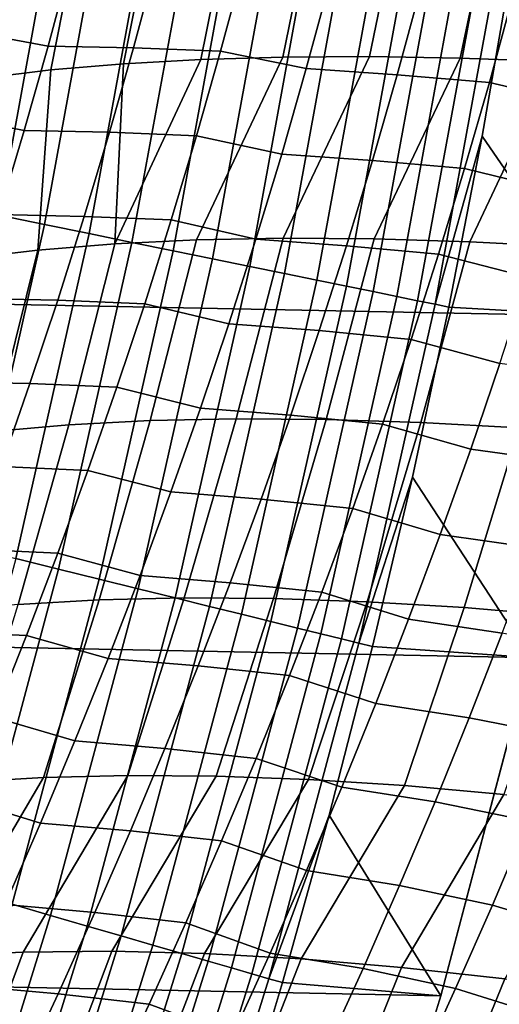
# Model space of a CAD drawing. Header units: metres. Extents: x -32 to 117, y -314 to 32.
# Tile 191 of 256: x 29.69 to 31.47, y -8.96 to -5.32. Entities that reach past the tile are written whole.
import ezdxf

# ---------------------------------------------------------------- set-up
doc = ezdxf.new("R2010")
doc.units = ezdxf.units.M
doc.layers.add('solid_24_501_064_XXX', color=7, linetype='CONTINUOUS')

msp = doc.modelspace()

# ---------------------------------------------------------------- linework, layer by layer
at = {"layer": 'solid_24_501_064_XXX'}
for points in [[(31.859657, -6.419635, -303.5), (-32.089672, -5.148039, -303.5), (-32.269005, -3.867984, -303.5), (32.089672, -5.148039, -303.5)], [(30.211475, -4.808261, 21.096619), (30.498764, -4.794032, 21.449112), (30.362675, -5.470673, 21.595434), (30.076763, -5.486596, 21.246006)], [(30.498764, -4.794032, 21.449112), (30.803768, -4.78615, 21.7866), (30.665876, -5.461839, 21.930233), (30.362675, -5.470673, 21.595434)], [(30.803768, -4.78615, 21.7866), (31.125633, -4.784639, 22.108141), (30.985531, -5.460119, 22.249477), (30.665876, -5.461839, 21.930233)], [(31.125633, -4.784639, 22.108141), (31.463463, -4.789502, 22.41283), (31.320757, -5.465516, 22.552286), (30.985531, -5.460119, 22.249477)], [(31.463463, -4.789502, 22.41283), (31.816307, -4.800725, 22.69982), (31.670628, -5.478017, 22.837826), (31.320757, -5.465516, 22.552286)], [(29.616539, -6.04626, -299.605194), (29.835979, -4.848819, -299.605194), (29.662184, -4.820574, -299.559326), (29.444021, -6.01104, -299.559326)], [(29.693213, -4.855586, 20.350605), (29.942707, -4.828798, 20.730108), (29.808931, -5.509564, 20.882914), (29.559917, -5.539514, 20.507154)], [(29.942707, -4.828798, 20.730108), (30.211475, -4.808261, 21.096619), (30.076763, -5.486596, 21.246006), (29.808931, -5.509564, 20.882914)], [(29.785334, -6.080719, -299.663696), (30.006023, -4.876453, -299.663696), (29.835979, -4.848819, -299.605194), (29.616539, -6.04626, -299.605194)], [(29.949511, -6.114236, -299.734619), (30.171417, -4.903333, -299.734619), (30.006023, -4.876453, -299.663696), (29.785334, -6.080719, -299.663696)], [(30.1082, -6.146633, -299.817505), (30.331282, -4.929313, -299.817505), (30.171417, -4.903333, -299.734619), (29.949511, -6.114236, -299.734619)], [(30.260561, -6.177738, -299.911987), (30.484772, -4.954257, -299.911987), (30.331282, -4.929313, -299.817505), (30.1082, -6.146633, -299.817505)], [(30.405787, -6.207386, -300.017517), (30.631075, -4.978034, -300.017517), (30.484772, -4.954257, -299.911987), (30.260561, -6.177738, -299.911987)], [(30.54311, -6.23542, -300.133514), (30.769415, -5.000516, -300.133514), (30.631075, -4.978034, -300.017517), (30.405787, -6.207386, -300.017517)], [(30.671801, -6.261693, -300.25943), (30.899057, -5.021585, -300.25943), (30.769415, -5.000516, -300.133514), (30.54311, -6.23542, -300.133514)], [(30.791178, -6.286064, -300.394562), (31.01932, -5.04113, -300.394562), (30.899057, -5.021585, -300.25943), (30.671801, -6.261693, -300.25943)], [(30.900608, -6.308404, -300.538208), (31.129562, -5.059046, -300.538208), (31.01932, -5.04113, -300.394562), (30.791178, -6.286064, -300.394562)], [(29.79808, -5.4211, 80.806282), (29.881729, -5.107988, 80.861809), (29.58695, -5.057421, 81.076927), (29.505058, -5.367838, 81.023056)], [(30.999516, -6.328597, -300.689575), (31.229202, -5.075239, -300.689575), (31.129562, -5.059046, -300.538208), (30.900608, -6.308404, -300.538208)], [(31.087374, -6.346533, -300.8479), (31.317711, -5.089623, -300.8479), (31.229202, -5.075239, -300.689575), (30.999516, -6.328597, -300.689575)], [(31.163715, -6.362118, -301.012299), (31.394619, -5.102122, -301.012299), (31.317711, -5.089623, -300.8479), (31.087374, -6.346533, -300.8479)], [(30.197197, -5.114459, 80.667786), (29.881729, -5.107988, 80.861809), (29.79808, -5.4211, 80.806282), (30.113325, -5.427661, 80.611565)], [(30.519995, -5.126465, 80.486816), (30.197197, -5.114459, 80.667786), (30.113325, -5.427661, 80.611565), (30.435846, -5.440088, 80.429802)], [(30.752165, -5.504661, 80.252502), (30.83807, -5.187736, 80.311378), (30.519995, -5.126465, 80.486816), (30.435846, -5.440088, 80.429802)], [(31.22814, -6.37527, -301.181946), (31.45952, -5.11267, -301.181946), (31.394619, -5.102122, -301.012299), (31.163715, -6.362118, -301.012299)], [(31.45952, -5.11267, -301.181946), (31.22814, -6.37527, -301.181946), (31.401772, -5.754583, -301.352966), (31.511284, -5.121078, -301.352966)], [(31.511284, -5.121078, -301.352966), (31.401772, -5.754583, -301.352966), (31.859657, -6.419635, -303.5), (32.089672, -5.148039, -303.5)], [(31.579252, -7.6812, -303.5), (-31.859657, -6.419635, -303.5), (-32.089672, -5.148039, -303.5), (31.859657, -6.419635, -303.5)], [(31.174032, -5.209468, 80.157585), (30.83807, -5.187736, 80.311378), (30.752165, -5.504661, 80.252502), (31.087778, -5.527387, 80.097763)], [(31.515459, -5.236751, 80.017738), (31.174032, -5.209468, 80.157585), (31.087778, -5.527387, 80.097763), (31.428795, -5.555995, 79.956871)], [(31.762398, -5.6338, 79.821396), (31.850874, -5.310537, 79.884361), (31.515459, -5.236751, 80.017738), (31.428795, -5.555995, 79.956871)], [(29.709721, -5.733117, 80.747505), (29.79808, -5.4211, 80.806282), (29.505058, -5.367838, 81.023056), (29.418545, -5.677239, 80.966026)], [(30.113325, -5.427661, 80.611565), (29.79808, -5.4211, 80.806282), (29.709721, -5.733117, 80.747505), (30.024738, -5.739717, 80.552078)], [(30.435846, -5.440088, 80.429802), (30.113325, -5.427661, 80.611565), (30.024738, -5.739717, 80.552078), (30.346972, -5.752511, 80.369499)], [(30.661449, -5.820297, 80.190247), (30.752165, -5.504661, 80.252502), (30.435846, -5.440088, 80.429802), (30.346972, -5.752511, 80.369499)], [(29.808931, -5.509564, 20.882914), (30.076763, -5.486596, 21.246006), (30.0445, -6.152295, 21.56448), (29.760635, -6.175135, 21.197868)], [(30.665876, -5.461839, 21.930233), (30.346891, -6.137764, 21.916409), (30.0445, -6.152295, 21.56448), (30.362675, -5.470673, 21.595434)], [(30.076763, -5.486596, 21.246006), (30.362675, -5.470673, 21.595434), (30.0445, -6.152295, 21.56448)], [(30.985531, -5.460119, 22.249477), (30.666931, -6.131585, 22.252625), (30.346891, -6.137764, 21.916409), (30.665876, -5.461839, 21.930233)], [(31.320757, -5.465516, 22.552286), (31.003681, -6.133777, 22.572153), (30.666931, -6.131585, 22.252625), (30.985531, -5.460119, 22.249477)], [(31.670628, -5.478017, 22.837826), (31.356167, -6.144332, 22.87406), (31.003681, -6.133777, 22.572153), (31.320757, -5.465516, 22.552286)], [(32.03418, -5.497586, 23.105307), (31.723356, -6.16322, 23.157467), (31.356167, -6.144332, 22.87406), (31.670628, -5.478017, 22.837826)], [(29.559917, -5.539514, 20.507154), (29.808931, -5.509564, 20.882914), (29.760635, -6.175135, 21.197868), (29.496126, -6.206218, 20.817642)], [(31.087778, -5.527387, 80.097763), (30.752165, -5.504661, 80.252502), (30.661449, -5.820297, 80.190247), (30.9967, -5.843956, 80.034515)], [(31.428795, -5.555995, 79.956871), (31.087778, -5.527387, 80.097763), (30.9967, -5.843956, 80.034515), (31.337292, -5.873827, 79.892532)], [(31.668997, -5.95555, 79.75486), (31.762398, -5.6338, 79.821396), (31.428795, -5.555995, 79.956871), (31.337292, -5.873827, 79.892532)], [(29.616707, -6.043975, 80.685509), (29.709721, -5.733117, 80.747505), (29.418545, -5.677239, 80.966026), (29.327459, -5.985565, 80.905846)], [(30.024738, -5.739717, 80.552078), (29.709721, -5.733117, 80.747505), (29.616707, -6.043975, 80.685509), (29.93149, -6.050562, 80.489342)], [(30.346972, -5.752511, 80.369499), (30.024738, -5.739717, 80.552078), (29.93149, -6.050562, 80.489342), (30.253429, -6.063667, 80.305923)], [(30.565983, -6.134573, 80.124634), (30.661449, -5.820297, 80.190247), (30.346972, -5.752511, 80.369499), (30.253429, -6.063667, 80.305923)], [(31.22814, -6.37527, -301.181946), (31.279524, -6.385756, -301.352966), (31.401772, -5.754583, -301.352966)], [(31.401772, -5.754583, -301.352966), (31.279524, -6.385756, -301.352966), (31.859657, -6.419635, -303.5)], [(30.9967, -5.843956, 80.034515), (30.661449, -5.820297, 80.190247), (30.565983, -6.134573, 80.124634), (30.900858, -6.159104, 79.967873)], [(31.337292, -5.873827, 79.892532), (30.9967, -5.843956, 80.034515), (30.900858, -6.159104, 79.967873), (31.241011, -6.190171, 79.82476)], [(31.570732, -6.275709, 79.684792), (31.668997, -5.95555, 79.75486), (31.337292, -5.873827, 79.892532), (31.241011, -6.190171, 79.82476)], [(29.516333, -7.275123, -299.663696), (29.785334, -6.080719, -299.663696), (29.616539, -6.04626, -299.605194), (29.349062, -7.233894, -299.605194)], [(29.93149, -6.050562, 80.489342), (29.616707, -6.043975, 80.685509), (29.519102, -6.353627, 80.620308), (29.833645, -6.360146, 80.423378)], [(30.253429, -6.063667, 80.305923), (29.93149, -6.050562, 80.489342), (29.833645, -6.360146, 80.423378), (30.155283, -6.373502, 80.239098)], [(30.465832, -6.447435, 80.055687), (30.565983, -6.134573, 80.124634), (30.253429, -6.063667, 80.305923), (30.155283, -6.373502, 80.239098)], [(29.679026, -7.315223, -299.734619), (29.949511, -6.114236, -299.734619), (29.785334, -6.080719, -299.663696), (29.516333, -7.275123, -299.663696)], [(29.836283, -7.353983, -299.817505), (30.1082, -6.146633, -299.817505), (29.949511, -6.114236, -299.734619), (29.679026, -7.315223, -299.734619)], [(29.987267, -7.391198, -299.911987), (30.260561, -6.177738, -299.911987), (30.1082, -6.146633, -299.817505), (29.836283, -7.353983, -299.817505)], [(30.0445, -6.152295, 21.56448), (30.346891, -6.137764, 21.916409), (30.17514, -6.805241, 22.098385), (29.874769, -6.820978, 21.750101)], [(30.346891, -6.137764, 21.916409), (30.666931, -6.131585, 22.252625), (30.492632, -6.798522, 22.43144), (30.17514, -6.805241, 22.098385)], [(30.900858, -6.159104, 79.967873), (30.565983, -6.134573, 80.124634), (30.465832, -6.447435, 80.055687), (30.800323, -6.472773, 79.897873)], [(30.666931, -6.131585, 22.252625), (31.003681, -6.133777, 22.572153), (30.826336, -6.800841, 22.748314), (30.492632, -6.798522, 22.43144)], [(31.003681, -6.133777, 22.572153), (31.356167, -6.144332, 22.87406), (31.175297, -6.812191, 23.048098), (30.826336, -6.800841, 22.748314)], [(31.356167, -6.144332, 22.87406), (31.723356, -6.16322, 23.157467), (31.538515, -6.83254, 23.329931), (31.175297, -6.812191, 23.048098)], [(29.496126, -6.206218, 20.817642), (29.760635, -6.175135, 21.197868), (29.592381, -6.845689, 21.387585), (29.328779, -6.879302, 21.011875)], [(29.760635, -6.175135, 21.197868), (30.0445, -6.152295, 21.56448), (29.874769, -6.820978, 21.750101), (29.592381, -6.845689, 21.387585)], [(30.131182, -7.426669, -300.017517), (30.405787, -6.207386, -300.017517), (30.260561, -6.177738, -299.911987), (29.987267, -7.391198, -299.911987)], [(31.241011, -6.190171, 79.82476), (30.900858, -6.159104, 79.967873), (30.800323, -6.472773, 79.897873), (31.140022, -6.504969, 79.753586)], [(30.267263, -7.46021, -300.133514), (30.54311, -6.23542, -300.133514), (30.405787, -6.207386, -300.017517), (30.131182, -7.426669, -300.017517)], [(31.46768, -6.594217, 79.611229), (31.570732, -6.275709, 79.684792), (31.241011, -6.190171, 79.82476), (31.140022, -6.504969, 79.753586)], [(30.394793, -7.491643, -300.25943), (30.671801, -6.261693, -300.25943), (30.54311, -6.23542, -300.133514), (30.267263, -7.46021, -300.133514)], [(30.513092, -7.520802, -300.394562), (30.791178, -6.286064, -300.394562), (30.671801, -6.261693, -300.25943), (30.394793, -7.491643, -300.25943)], [(30.621534, -7.54753, -300.538208), (30.900608, -6.308404, -300.538208), (30.791178, -6.286064, -300.394562), (30.513092, -7.520802, -300.394562)], [(30.719547, -7.571689, -300.689575), (30.999516, -6.328597, -300.689575), (30.900608, -6.308404, -300.538208), (30.621534, -7.54753, -300.538208)], [(30.806612, -7.593148, -300.8479), (31.087374, -6.346533, -300.8479), (30.999516, -6.328597, -300.689575), (30.719547, -7.571689, -300.689575)], [(29.833645, -6.360146, 80.423378), (29.519102, -6.353627, 80.620308), (29.416967, -6.662026, 80.551949), (29.73127, -6.668421, 80.35424)], [(30.155283, -6.373502, 80.239098), (29.833645, -6.360146, 80.423378), (29.73127, -6.668421, 80.35424), (30.052599, -6.681971, 80.16906)], [(30.882265, -7.611795, -301.012299), (31.163715, -6.362118, -301.012299), (31.087374, -6.346533, -300.8479), (30.806612, -7.593148, -300.8479)], [(30.946108, -7.627531, -301.181946), (31.22814, -6.37527, -301.181946), (31.163715, -6.362118, -301.012299), (30.882265, -7.611795, -301.012299)], [(30.361067, -6.758835, 79.983452), (30.465832, -6.447435, 80.055687), (30.155283, -6.373502, 80.239098), (30.052599, -6.681971, 80.16906)], [(31.22814, -6.37527, -301.181946), (30.946108, -7.627531, -301.181946), (31.14459, -7.014339, -301.352966), (31.279524, -6.385756, -301.352966)], [(31.279524, -6.385756, -301.352966), (31.14459, -7.014339, -301.352966), (31.579252, -7.6812, -303.5), (31.859657, -6.419635, -303.5)], [(31.248901, -8.930613, -303.5), (-31.579252, -7.6812, -303.5), (-31.859657, -6.419635, -303.5), (31.579252, -7.6812, -303.5)], [(30.800323, -6.472773, 79.897873), (30.465832, -6.447435, 80.055687), (30.361067, -6.758835, 79.983452), (30.695166, -6.784915, 79.824547)], [(31.140022, -6.504969, 79.753586), (30.800323, -6.472773, 79.897873), (30.695166, -6.784915, 79.824547), (31.034399, -6.818172, 79.679054)], [(31.359915, -6.911023, 79.534218), (31.46768, -6.594217, 79.611229), (31.140022, -6.504969, 79.753586), (31.034399, -6.818172, 79.679054)], [(31.815639, -6.640639, 79.494408), (31.46768, -6.594217, 79.611229), (31.359915, -6.911023, 79.534218), (31.707247, -6.959154, 79.415947)], [(29.73127, -6.668421, 80.35424), (29.416967, -6.662026, 80.551949), (29.310373, -6.969129, 80.480446), (29.624432, -6.975343, 80.281944)], [(30.052599, -6.681971, 80.16906), (29.73127, -6.668421, 80.35424), (29.624432, -6.975343, 80.281944), (29.945446, -6.989028, 80.095856)], [(30.251762, -7.068726, 79.907974), (30.361067, -6.758835, 79.983452), (30.052599, -6.681971, 80.16906), (29.945446, -6.989028, 80.095856)], [(30.695166, -6.784915, 79.824547), (30.361067, -6.758835, 79.983452), (30.251762, -7.068726, 79.907974), (30.585459, -7.095482, 79.747948)], [(30.17514, -6.805241, 22.098385), (30.492632, -6.798522, 22.43144), (30.301138, -7.460287, 22.628038), (29.986412, -7.467506, 22.298405)], [(30.492632, -6.798522, 22.43144), (30.826336, -6.800841, 22.748314), (30.631548, -7.462704, 22.942022), (30.301138, -7.460287, 22.628038)], [(31.034399, -6.818172, 79.679054), (30.695166, -6.784915, 79.824547), (30.585459, -7.095482, 79.747948), (30.924217, -7.129729, 79.601219)], [(30.826336, -6.800841, 22.748314), (31.175297, -6.812191, 23.048098), (30.976711, -7.47475, 23.239477), (30.631548, -7.462704, 22.942022)], [(29.592381, -6.845689, 21.387585), (29.874769, -6.820978, 21.750101), (29.688251, -7.484342, 21.954052), (29.407494, -7.510747, 21.595945)], [(29.874769, -6.820978, 21.750101), (30.17514, -6.805241, 22.098385), (29.986412, -7.467506, 22.298405), (29.688251, -7.484342, 21.954052)], [(31.247519, -7.226076, 79.453819), (31.359915, -6.911023, 79.534218), (31.034399, -6.818172, 79.679054), (30.924217, -7.129729, 79.601219)], [(31.175297, -6.812191, 23.048098), (31.538515, -6.83254, 23.329931), (31.335659, -7.496392, 23.519569), (30.976711, -7.47475, 23.239477)], [(31.538515, -6.83254, 23.329931), (31.914949, -6.861828, 23.593012), (31.707384, -7.52757, 23.781507), (31.335659, -7.496392, 23.519569)], [(31.707247, -6.959154, 79.415947), (31.359915, -6.911023, 79.534218), (31.247519, -7.226076, 79.453819), (31.594204, -7.275836, 79.334045)], [(29.945446, -6.989028, 80.095856), (29.624432, -6.975343, 80.281944), (29.513197, -7.280864, 80.206528), (29.833895, -7.294623, 80.019516)], [(30.137991, -7.377057, 79.829285), (30.251762, -7.068726, 79.907974), (29.945446, -6.989028, 80.095856), (29.833895, -7.294623, 80.019516)], [(30.946108, -7.627531, -301.181946), (30.997026, -7.640078, -301.352966), (31.14459, -7.014339, -301.352966)], [(31.14459, -7.014339, -301.352966), (30.997026, -7.640078, -301.352966), (31.579252, -7.6812, -303.5)], [(30.585459, -7.095482, 79.747948), (30.251762, -7.068726, 79.907974), (30.137991, -7.377057, 79.829285), (30.471279, -7.404422, 79.668114)], [(30.924217, -7.129729, 79.601219), (30.585459, -7.095482, 79.747948), (30.471279, -7.404422, 79.668114), (30.809551, -7.43959, 79.520119)], [(31.130569, -7.539321, 79.370079), (31.247519, -7.226076, 79.453819), (30.924217, -7.129729, 79.601219), (30.809551, -7.43959, 79.520119)], [(31.594204, -7.275836, 79.334045), (31.247519, -7.226076, 79.453819), (31.130569, -7.539321, 79.370079), (31.476593, -7.590635, 79.248764)], [(29.833895, -7.294623, 80.019516), (29.513197, -7.280864, 80.206528), (29.397633, -7.584937, 80.128036), (29.718012, -7.598711, 79.940071)], [(30.019821, -7.683779, 79.747429), (30.137991, -7.377057, 79.829285), (29.833895, -7.294623, 80.019516), (29.718012, -7.598711, 79.940071)], [(29.51597, -8.549405, -299.817505), (29.836283, -7.353983, -299.817505), (29.679026, -7.315223, -299.734619), (29.360403, -8.504344, -299.734619)], [(29.665335, -8.592669, -299.911987), (29.987267, -7.391198, -299.911987), (29.836283, -7.353983, -299.817505), (29.51597, -8.549405, -299.817505)], [(30.471279, -7.404422, 79.668114), (30.137991, -7.377057, 79.829285), (30.019821, -7.683779, 79.747429), (30.352697, -7.711686, 79.585083)], [(29.807703, -8.633906, -300.017517), (30.131182, -7.426669, -300.017517), (29.987267, -7.391198, -299.911987), (29.665335, -8.592669, -299.911987)], [(30.809551, -7.43959, 79.520119), (30.471279, -7.404422, 79.668114), (30.352697, -7.711686, 79.585083), (30.690477, -7.747705, 79.435791)], [(29.942324, -8.6729, -300.133514), (30.267263, -7.46021, -300.133514), (30.131182, -7.426669, -300.017517), (29.807703, -8.633906, -300.017517)], [(31.009144, -7.850708, 79.283043), (31.130569, -7.539321, 79.370079), (30.809551, -7.43959, 79.520119), (30.690477, -7.747705, 79.435791)], [(29.688251, -7.484342, 21.954052), (29.986412, -7.467506, 22.298405), (29.781033, -8.123979, 22.516134), (29.485266, -8.141805, 22.175976)], [(29.986412, -7.467506, 22.298405), (30.301138, -7.460287, 22.628038), (30.092787, -8.116297, 22.842102), (29.781033, -8.123979, 22.516134)], [(30.068483, -8.709442, -300.25943), (30.394793, -7.491643, -300.25943), (30.267263, -7.46021, -300.133514), (29.942324, -8.6729, -300.133514)], [(30.185513, -8.74334, -300.394562), (30.513092, -7.520802, -300.394562), (30.394793, -7.491643, -300.25943), (30.068483, -8.709442, -300.25943)], [(30.301138, -7.460287, 22.628038), (30.631548, -7.462704, 22.942022), (30.419672, -8.118779, 23.152977), (30.092787, -8.116297, 22.842102)], [(30.631548, -7.462704, 22.942022), (30.976711, -7.47475, 23.239477), (30.760788, -8.131421, 23.447908), (30.419672, -8.118779, 23.152977)], [(30.976711, -7.47475, 23.239477), (31.335659, -7.496392, 23.519569), (31.115196, -8.154186, 23.726084), (30.760788, -8.131421, 23.447908)], [(30.292791, -8.774414, -300.538208), (30.621534, -7.54753, -300.538208), (30.513092, -7.520802, -300.394562), (30.185513, -8.74334, -300.394562)], [(31.335659, -7.496392, 23.519569), (31.707384, -7.52757, 23.781507), (31.48192, -8.187014, 23.986736), (31.115196, -8.154186, 23.726084)], [(30.389753, -8.8025, -300.689575), (30.719547, -7.571689, -300.689575), (30.621534, -7.54753, -300.538208), (30.292791, -8.774414, -300.538208)], [(31.476593, -7.590635, 79.248764), (31.130569, -7.539321, 79.370079), (31.009144, -7.850708, 79.283043), (31.354494, -7.903494, 79.160149)], [(29.718012, -7.598711, 79.940071), (29.397633, -7.584937, 80.128036), (29.277809, -7.887512, 80.046486), (29.59787, -7.90124, 79.857559)], [(29.897329, -7.98884, 79.662445), (30.019821, -7.683779, 79.747429), (29.718012, -7.598711, 79.940071), (29.59787, -7.90124, 79.857559)], [(30.475882, -8.827447, -300.8479), (30.806612, -7.593148, -300.8479), (30.719547, -7.571689, -300.689575), (30.389753, -8.8025, -300.689575)], [(30.550724, -8.849125, -301.012299), (30.882265, -7.611795, -301.012299), (30.806612, -7.593148, -300.8479), (30.475882, -8.827447, -300.8479)], [(31.822836, -7.656953, 79.139206), (31.476593, -7.590635, 79.248764), (31.354494, -7.903494, 79.160149), (31.699753, -7.971856, 79.048714)], [(30.61388, -8.867419, -301.181946), (30.946108, -7.627531, -301.181946), (30.882265, -7.611795, -301.012299), (30.550724, -8.849125, -301.012299)], [(30.946108, -7.627531, -301.181946), (30.61388, -8.867419, -301.181946), (30.836893, -8.262718, -301.352966), (30.997026, -7.640078, -301.352966)], [(30.997026, -7.640078, -301.352966), (30.836893, -8.262718, -301.352966), (31.248901, -8.930613, -303.5), (31.579252, -7.6812, -303.5)], [(30.869179, -10.16578, -303.5), (-31.248901, -8.930613, -303.5), (-31.579252, -7.6812, -303.5), (31.248901, -8.930613, -303.5)], [(30.352697, -7.711686, 79.585083), (30.019821, -7.683779, 79.747429), (29.897329, -7.98884, 79.662445), (30.22979, -8.017221, 79.498909)], [(30.690477, -7.747705, 79.435791), (30.352697, -7.711686, 79.585083), (30.22979, -8.017221, 79.498909), (30.56707, -8.054021, 79.348297)], [(30.883324, -8.16018, 79.192757), (31.009144, -7.850708, 79.283043), (30.690477, -7.747705, 79.435791), (30.56707, -8.054021, 79.348297)], [(31.354494, -7.903494, 79.160149), (31.009144, -7.850708, 79.283043), (30.883324, -8.16018, 79.192757), (31.227989, -8.214359, 79.068245)], [(29.77059, -8.292188, 79.574371), (29.897329, -7.98884, 79.662445), (29.59787, -7.90124, 79.857559), (29.473537, -8.202161, 79.772026)], [(31.699753, -7.971856, 79.048714), (31.354494, -7.903494, 79.160149), (31.227989, -8.214359, 79.068245), (31.572241, -8.284676, 78.954895)], [(30.22979, -8.017221, 79.498909), (29.897329, -7.98884, 79.662445), (29.77059, -8.292188, 79.574371), (30.102631, -8.320977, 79.40963)], [(30.56707, -8.054021, 79.348297), (30.22979, -8.017221, 79.498909), (30.102631, -8.320977, 79.40963), (30.439409, -8.358484, 79.257668)], [(30.753189, -8.467684, 79.099274), (30.883324, -8.16018, 79.192757), (30.56707, -8.054021, 79.348297), (30.439409, -8.358484, 79.257668)], [(29.781033, -8.123979, 22.516134), (29.394535, -8.783267, 22.566294), (29.100018, -8.808956, 22.210436), (29.485266, -8.141805, 22.175976)], [(30.092787, -8.116297, 22.842102), (29.706081, -8.768953, 22.90801), (29.394535, -8.783267, 22.566294), (29.781033, -8.123979, 22.516134)], [(30.419672, -8.118779, 23.152977), (30.033754, -8.766057, 23.234596), (29.706081, -8.768953, 22.90801), (30.092787, -8.116297, 22.842102)], [(30.760788, -8.131421, 23.447908), (30.376608, -8.774588, 23.545105), (30.033754, -8.766057, 23.234596), (30.419672, -8.118779, 23.152977)], [(31.115196, -8.154186, 23.726084), (30.733646, -8.794519, 23.838638), (30.376608, -8.774588, 23.545105), (30.760788, -8.131421, 23.447908)], [(31.48192, -8.187014, 23.986736), (31.10384, -8.825794, 24.114347), (30.733646, -8.794519, 23.838638), (31.115196, -8.154186, 23.726084)], [(31.227989, -8.214359, 79.068245), (30.883324, -8.16018, 79.192757), (30.753189, -8.467684, 79.099274), (31.09716, -8.523175, 78.973122)], [(29.639673, -8.593768, 79.483253), (29.77059, -8.292188, 79.574371), (29.473537, -8.202161, 79.772026), (29.345087, -8.501421, 79.683487)], [(31.572241, -8.284676, 78.954895), (31.227989, -8.214359, 79.068245), (31.09716, -8.523175, 78.973122), (31.440388, -8.595357, 78.857811)], [(31.859953, -8.229811, 24.229151), (31.486115, -8.868322, 24.371433), (31.10384, -8.825794, 24.114347), (31.48192, -8.187014, 23.986736)], [(30.102631, -8.320977, 79.40963), (29.77059, -8.292188, 79.574371), (29.639673, -8.593768, 79.483253), (29.971296, -8.622898, 79.317276)], [(30.61388, -8.867419, -301.181946), (30.664253, -8.882007, -301.352966), (30.836893, -8.262718, -301.352966)], [(30.836893, -8.262718, -301.352966), (30.664253, -8.882007, -301.352966), (31.248901, -8.930613, -303.5)], [(31.776512, -8.69722, 78.749146), (31.910114, -8.38372, 78.848816), (31.572241, -8.284676, 78.954895), (31.440388, -8.595357, 78.857811)], [(30.439409, -8.358484, 79.257668), (30.102631, -8.320977, 79.40963), (29.971296, -8.622898, 79.317276), (30.307568, -8.661042, 79.163956)], [(30.618818, -8.773163, 79.00264), (30.753189, -8.467684, 79.099274), (30.439409, -8.358484, 79.257668), (30.307568, -8.661042, 79.163956)], [(31.09716, -8.523175, 78.973122), (30.753189, -8.467684, 79.099274), (30.618818, -8.773163, 79.00264), (30.962088, -8.829887, 78.874817)], [(31.440388, -8.595357, 78.857811), (31.09716, -8.523175, 78.973122), (30.962088, -8.829887, 78.874817), (31.304272, -8.903842, 78.757507)], [(29.435877, -9.82714, -300.017517), (29.807703, -8.633906, -300.017517), (29.665335, -8.592669, -299.911987), (29.295284, -9.780203, -299.911987)], [(29.971296, -8.622898, 79.317276), (29.639673, -8.593768, 79.483253), (29.50466, -8.893529, 79.389114), (29.835863, -8.922931, 79.221909)], [(31.638615, -9.008413, 78.64621), (31.776512, -8.69722, 78.749146), (31.440388, -8.595357, 78.857811), (31.304272, -8.903842, 78.757507)], [(29.568819, -9.871522, -300.133514), (29.942324, -8.6729, -300.133514), (29.807703, -8.633906, -300.017517), (29.435877, -9.82714, -300.017517)], [(30.307568, -8.661042, 79.163956), (29.971296, -8.622898, 79.317276), (29.835863, -8.922931, 79.221909), (30.171627, -8.96164, 79.067192)], [(29.693405, -9.913115, -300.25943), (30.068483, -8.709442, -300.25943), (29.942324, -8.6729, -300.133514), (29.568819, -9.871522, -300.133514)], [(30.480295, -9.076563, 78.902901), (30.618818, -8.773163, 79.00264), (30.307568, -8.661042, 79.163956), (30.171627, -8.96164, 79.067192)], [(29.808973, -9.951697, -300.394562), (30.185513, -8.74334, -300.394562), (30.068483, -8.709442, -300.25943), (29.693405, -9.913115, -300.25943)], [(29.706081, -8.768953, 22.90801), (30.033754, -8.766057, 23.234596), (29.790854, -9.409073, 23.480524), (29.466961, -9.412162, 23.157885)], [(30.033754, -8.766057, 23.234596), (30.376608, -8.774588, 23.545105), (30.129318, -9.41783, 23.787735), (29.790854, -9.409073, 23.480524)], [(29.914915, -9.987066, -300.538208), (30.292791, -8.774414, -300.538208), (30.185513, -8.74334, -300.394562), (29.808973, -9.951697, -300.394562)], [(29.394535, -8.783267, 22.566294), (29.706081, -8.768953, 22.90801), (29.466961, -9.412162, 23.157885), (29.158552, -9.427089, 22.820726)], [(30.010666, -10.019032, -300.689575), (30.389753, -8.8025, -300.689575), (30.292791, -8.774414, -300.538208), (29.914915, -9.987066, -300.538208)], [(30.09572, -10.047428, -300.8479), (30.475882, -8.827447, -300.8479), (30.389753, -8.8025, -300.689575), (30.010666, -10.019032, -300.689575)], [(30.376608, -8.774588, 23.545105), (30.733646, -8.794519, 23.838638), (30.481396, -9.438409, 24.07865), (30.129318, -9.41783, 23.787735)], [(30.962088, -8.829887, 78.874817), (30.618818, -8.773163, 79.00264), (30.480295, -9.076563, 78.902901), (30.822853, -9.134438, 78.773384)], [(30.733646, -8.794519, 23.838638), (31.10384, -8.825794, 24.114347), (30.846092, -9.470752, 24.352446), (30.481396, -9.438409, 24.07865)], [(30.169628, -10.072102, -301.012299), (30.550724, -8.849125, -301.012299), (30.475882, -8.827447, -300.8479), (30.09572, -10.047428, -300.8479)], [(31.304272, -8.903842, 78.757507), (30.962088, -8.829887, 78.874817), (30.822853, -9.134438, 78.773384), (31.163982, -9.210075, 78.654037)], [(31.10384, -8.825794, 24.114347), (31.486115, -8.868322, 24.371433), (31.222376, -9.514766, 24.608347), (30.846092, -9.470752, 24.352446)], [(30.231998, -10.092924, -301.181946), (30.61388, -8.867419, -301.181946), (30.550724, -8.849125, -301.012299), (30.169628, -10.072102, -301.012299)], [(30.61388, -8.867419, -301.181946), (30.231998, -10.092924, -301.181946), (30.479177, -9.497694, -301.352966), (30.664253, -8.882007, -301.352966)], [(31.486115, -8.868322, 24.371433), (31.879366, -8.92198, 24.609154), (31.609184, -9.570328, 24.845633), (31.222376, -9.514766, 24.608347)], [(29.835863, -8.922931, 79.221909), (29.50466, -8.893529, 79.389114), (29.365622, -9.191415, 79.292), (29.696407, -9.22102, 79.123543)], [(30.664253, -8.882007, -301.352966), (30.479177, -9.497694, -301.352966), (30.869179, -10.16578, -303.5), (31.248901, -8.930613, -303.5)], [(31.496508, -9.317242, 78.540062), (31.638615, -9.008413, 78.64621), (31.304272, -8.903842, 78.757507), (31.163982, -9.210075, 78.654037)], [(30.440569, -11.385158, -303.5), (-30.869179, -10.16578, -303.5), (-31.248901, -8.930613, -303.5), (30.869179, -10.16578, -303.5)], [(30.171627, -8.96164, 79.067192), (29.835863, -8.922931, 79.221909), (29.696407, -9.22102, 79.123543), (30.031662, -9.260223, 78.967438)], [(30.337698, -9.377825, 78.80011), (30.480295, -9.076563, 78.902901), (30.171627, -8.96164, 79.067192), (30.031662, -9.260223, 78.967438)]]:
    msp.add_3dface(points, dxfattribs=at)

doc.saveas('drawing.dxf')
